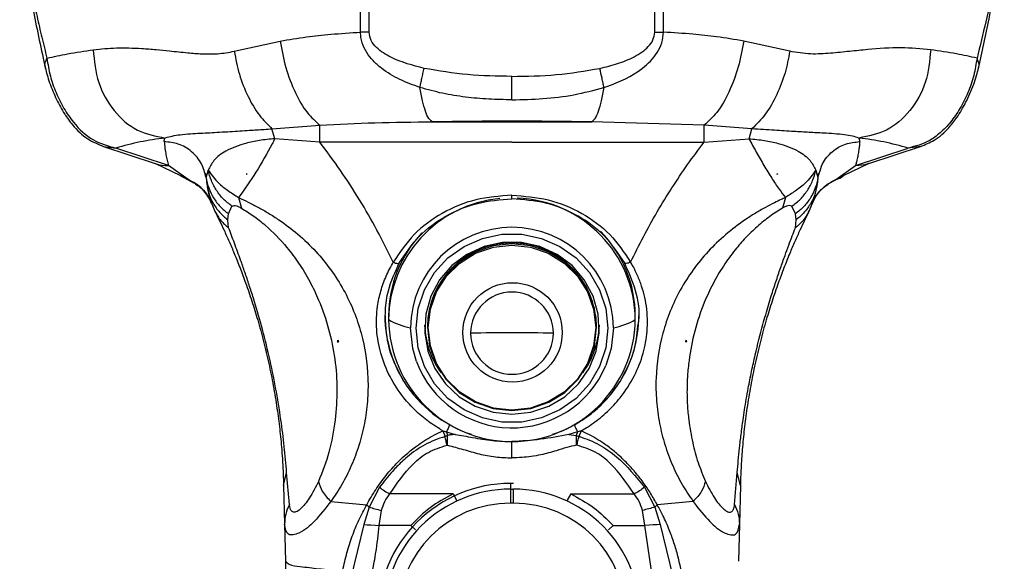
# Model space of a CAD drawing. Header units: millimetres. Extents: x 13 to 546, y 13 to 419.
# Tile 12 of 18: x 291 to 360, y 292 to 331. Entities that reach past the tile are written whole.
import ezdxf

# ---------------------------------------------------------------- set-up
doc = ezdxf.new("R2010")
doc.units = ezdxf.units.MM
doc.header["$LTSCALE"] = 2

msp = doc.modelspace()

# ---------------------------------------------------------------- linework, layer by layer
for p, q in [((315.39, 329.905), (315.391, 345.884)), ((335.65, 329.905), (335.65, 345.884)), ((315.39, 329.905), (314.776, 329.897)), ((335.65, 329.905), (336.264, 329.897)), ((305.817, 328.544), (309.078, 329.266)), ((345.223, 328.544), (341.962, 329.266)), ((319.875, 323.535), (331.165, 323.535)), ((339.144, 323.299), (331.165, 323.535)), ((308.495, 323.041), (311.897, 323.299)), ((308.703, 322.345), (308.495, 323.041)), ((342.545, 323.041), (339.144, 323.299)), ((342.337, 322.345), (342.545, 323.041)), ((311.897, 322.092), (308.703, 322.345)), ((339.143, 322.092), (342.337, 322.345)), ((296.473, 321.817), (300.21, 320.585)), ((296.538, 321.797), (297.413, 321.678)), ((301.15, 320.446), (297.413, 321.678)), ((349.891, 320.446), (353.628, 321.678)), ((350.83, 320.585), (354.567, 321.817)), ((354.502, 321.797), (353.628, 321.678)), ((300.224, 320.581), (301.96, 319.752)), ((302.54, 319.443), (301.15, 320.446)), ((303.752, 319.901), (303.818, 319.739)), ((303.969, 320.108), (303.86, 319.742)), ((347.071, 320.108), (347.179, 319.747)), ((347.221, 319.745), (347.287, 319.898)), ((348.5, 319.443), (349.891, 320.446)), ((349.079, 319.751), (350.815, 320.58)), ((302.028, 319.705), (302.987, 319.199)), ((303.86, 319.742), (303.816, 319.592)), ((303.816, 319.592), (303.846, 319.31)), ((303.852, 319.252), (303.928, 318.885)), ((306.692, 319.854), (306.692, 319.82)), ((306.692, 319.82), (306.733, 319.82)), ((344.349, 319.82), (344.308, 319.82)), ((344.349, 319.854), (344.349, 319.82)), ((347.189, 319.252), (347.112, 318.883)), ((347.179, 319.747), (347.225, 319.592)), ((347.225, 319.592), (347.188, 319.252)), ((347.225, 319.592), (347.323, 319.886)), ((348.054, 319.198), (349.013, 319.705)), ((306.125, 318.172), (306.331, 317.418)), ((325.52, 318.252), (325.52, 318.335)), ((344.915, 318.171), (344.709, 317.418)), ((305.404, 317.025), (305.657, 317.568)), ((345.636, 317.025), (345.384, 317.568)), ((305.352, 316.595), (305.404, 317.025)), ((305.419, 316.027), (305.352, 316.595)), ((345.622, 316.027), (345.688, 316.595)), ((345.688, 316.595), (345.636, 317.025)), ((309.825, 313.734), (309.824, 313.735)), ((309.824, 313.734), (309.824, 313.735)), ((309.824, 313.734), (309.825, 313.734)), ((341.216, 313.734), (341.217, 313.735)), ((341.217, 313.734), (341.216, 313.734)), ((341.217, 313.734), (341.217, 313.735)), ((316.77, 309.779), (316.77, 309.519)), ((334.27, 309.519), (334.27, 309.779)), ((319.52, 309.024), (319.52, 308.98)), ((331.52, 308.98), (331.52, 309.024)), ((313.172, 307.942), (313.172, 308.062)), ((337.869, 307.942), (337.869, 308.062)), ((313.127, 307.942), (313.172, 307.942)), ((313.172, 307.942), (313.22, 307.942)), ((337.869, 307.942), (337.82, 307.942)), ((337.914, 307.942), (337.869, 307.942)), ((320.613, 301.633), (320.865, 301.565)), ((320.613, 301.633), (320.771, 301.237)), ((320.957, 301.301), (320.771, 301.237)), ((320.865, 301.565), (321.494, 301.379)), ((320.865, 301.565), (320.957, 301.301)), ((330.176, 301.565), (329.547, 301.379)), ((329.547, 301.379), (330.084, 301.301)), ((330.176, 301.565), (330.084, 301.301)), ((330.084, 301.301), (330.27, 301.237)), ((330.427, 301.633), (330.176, 301.565)), ((330.427, 301.633), (330.27, 301.237)), ((320.914, 300.61), (320.937, 300.61)), ((325.52, 300.867), (325.52, 300.908)), ((330.127, 300.61), (330.104, 300.61)), ((309.32, 297.759), (309.535, 298.67)), ((309.733, 296.411), (309.535, 298.67)), ((341.308, 296.411), (341.506, 298.67)), ((341.72, 297.759), (341.506, 298.67)), ((309.32, 297.759), (309.389, 295.018)), ((316.129, 297.634), (315.382, 296.23)), ((325.42, 297.904), (325.42, 297.502)), ((325.62, 297.904), (325.42, 297.904)), ((334.912, 297.634), (335.658, 296.23)), ((341.72, 297.759), (341.651, 295.018)), ((321.337, 297.155), (316.847, 297.155)), ((321.337, 297.155), (321.594, 296.723)), ((325.42, 297.502), (325.42, 296.506)), ((325.42, 297.502), (325.62, 297.502)), ((325.62, 297.502), (325.62, 297.535)), ((325.62, 296.506), (325.62, 297.502)), ((329.704, 297.155), (329.446, 296.723)), ((329.704, 297.155), (334.193, 297.155)), ((312.667, 296.628), (315.215, 296.396)), ((315.382, 296.23), (315.015, 294.992)), ((315.215, 296.396), (315.382, 296.23)), ((325.62, 296.506), (325.42, 296.506)), ((335.826, 296.396), (335.658, 296.23)), ((335.658, 296.23), (336.026, 294.992)), ((338.373, 296.628), (335.826, 296.396)), ((316.107, 294.924), (316.27, 295.993)), ((334.934, 294.924), (334.77, 295.993)), ((309.389, 295.018), (309.451, 292.381)), ((315.015, 294.992), (314.107, 291.298)), ((318.339, 294.924), (316.107, 294.924)), ((318.339, 294.924), (318.683, 294.611)), ((332.702, 294.924), (332.358, 294.611)), ((332.702, 294.924), (334.934, 294.924)), ((335.501, 291.076), (334.934, 294.924)), ((336.026, 294.992), (336.934, 291.298)), ((341.651, 295.018), (341.589, 292.381)), ((309.451, 292.381), (309.532, 288.669))]:
    msp.add_line(p, q)
at = {"flags": 128}
for points in [[(314.776, 329.897), (314.777, 338.845), (314.777, 345.875)], [(336.264, 329.897), (336.264, 338.845), (336.264, 345.875)], [(325.52, 325.102), (325.52, 325.443), (325.52, 325.855), (325.52, 326.307), (325.52, 326.762)], [(311.897, 322.093), (311.897, 322.804), (311.897, 323.299)], [(339.143, 322.093), (339.143, 322.804), (339.144, 323.299)], [(325.52, 322.093), (317.891, 322.093), (311.897, 322.093)], [(325.52, 322.093), (333.149, 322.093), (339.143, 322.093)], [(332.172, 310.303), (332.32, 308.911), (332.172, 307.519), (331.732, 306.187), (331.022, 304.975), (330.07, 303.934), (328.92, 303.111), (327.622, 302.542), (326.231, 302.251), (324.809, 302.251), (323.419, 302.542), (322.12, 303.111), (320.97, 303.934), (320.019, 304.975), (319.308, 306.187), (318.869, 307.519), (318.72, 308.911), (318.869, 310.303), (319.308, 311.635), (320.019, 312.847), (320.97, 313.888), (322.12, 314.71), (323.419, 315.28), (324.809, 315.571), (326.231, 315.571), (327.622, 315.28), (328.92, 314.71), (330.07, 313.888), (331.022, 312.847), (331.732, 311.635), (332.172, 310.303)], [(324.187, 302.948), (325.52, 302.805), (326.853, 302.948), (328.124, 303.369), (329.272, 304.05), (330.246, 304.958), (330.998, 306.051), (331.494, 307.277), (331.711, 308.58), (331.639, 309.899), (331.28, 311.171), (330.652, 312.337), (329.784, 313.344), (328.717, 314.143), (327.5, 314.697), (326.191, 314.981), (324.85, 314.981), (323.541, 314.697), (322.324, 314.143), (321.257, 313.344), (320.389, 312.337), (319.761, 311.171), (319.402, 309.899), (319.329, 308.58), (319.546, 307.277), (320.042, 306.051), (320.795, 304.958), (321.768, 304.05), (322.917, 303.369), (324.187, 302.948)], [(331.37, 307.666), (331.52, 308.98), (331.37, 310.295), (330.926, 311.544), (330.211, 312.664), (329.261, 313.6), (328.124, 314.304), (326.855, 314.741), (325.52, 314.889), (324.185, 314.741), (322.917, 314.304), (321.779, 313.6), (320.829, 312.664), (320.114, 311.544), (319.671, 310.295), (319.52, 308.98), (319.671, 307.666), (320.114, 306.417), (320.829, 305.296), (321.779, 304.361), (322.917, 303.657), (324.185, 303.22), (325.52, 303.072), (326.855, 303.22), (328.124, 303.657), (329.261, 304.361), (330.211, 305.296), (330.926, 306.417), (331.37, 307.666)], [(331.31, 310.25), (331.459, 308.949), (331.31, 307.647), (330.871, 306.411), (330.163, 305.303), (329.223, 304.376), (328.097, 303.68), (326.842, 303.247), (325.52, 303.101), (324.199, 303.247), (322.944, 303.68), (321.818, 304.376), (320.877, 305.303), (320.17, 306.411), (319.731, 307.647), (319.582, 308.949), (319.731, 310.25), (320.17, 311.486), (320.877, 312.595), (321.818, 313.521), (322.944, 314.218), (324.199, 314.65), (325.52, 314.797), (326.842, 314.65), (328.097, 314.218), (329.223, 313.521), (330.163, 312.595), (330.871, 311.486), (331.31, 310.25)], [(318.748, 306.537), (318.477, 307.471), (318.32, 308.946)], [(332.72, 308.946), (332.563, 307.471), (332.182, 306.255)], [(325.52, 299.715), (325.52, 299.72), (325.52, 299.726)], [(315.015, 294.992), (315.243, 294.978), (315.512, 294.961), (315.806, 294.943), (316.107, 294.924)], [(336.026, 294.992), (335.807, 294.978), (335.543, 294.962), (335.246, 294.943), (334.934, 294.924)]]:
    msp.add_lwpolyline(points, dxfattribs=at)
msp.add_circle((325.56, 308.606), 3.526)
for centre, radius, start, end in [((325.52, -5.516), 329.099, 89.01718, 90.98282), ((303.294, 301.814), 20.716, 96.61211, 106.49379), ((347.746, 301.814), 20.717, 73.50623, 83.38788), ((325.439, 309.46), 8.669, 95.20988, 179.61393), ((325.584, 309.447), 8.687, 0.47435, 87.963), ((325.52, 308.86), 7.201, 0.67993, 179.32007), ((325.715, 309.766), 8.555, 0.08765, 44.66665), ((325.329, 309.764), 8.559, 136.37704, 179.90075), ((325.52, 308.955), 6, 0.65688, 179.34312), ((325.52, 308.523), 2.948, 0.6361, 179.3639), ((325.284, 309.783), 8.764, 180.02786, 212.0462), ((319.14, 313.546), 4.673, 239.52626, 259.89387), ((325.52, 309.623), 8.751, 180.68515, 359.31485), ((331.9, 313.546), 4.673, 280.10612, 300.47373), ((325.757, 309.783), 8.764, 327.95382, 359.97214), ((325.364, 309.332), 6.044, 182.01793, 216.38286), ((325.677, 309.332), 6.044, 323.61725, 357.98196), ((325.516, 136.715), 171.866, 89.99842, 90.98114), ((325.52, 308.589), 2.948, 180.6361, 359.3639), ((325.525, 136.715), 171.866, 89.01886, 90.00158), ((325.521, 309.076), 7.233, 200.55192, 337.04569), ((325.461, 309.907), 8.979, 212.11244, 251.5757), ((325.579, 309.907), 8.979, 288.4243, 327.88755), ((325.42, 288.504), 9.4, 89.99989, 180.00008), ((325.42, 288.504), 8.999, 89.99999, 180.00002), ((325.62, 288.504), 8.999, 359.99998, 90.00001), ((325.42, 288.504), 8.002, 89.99998, 179.99998), ((325.62, 288.504), 8.002, 0.00003, 90.00002)]:
    msp.add_arc(centre, radius, start, end)
for points, knots in [([(290.598, 338.082), (290.613, 337.903), (290.658, 337.354), (290.79, 336.395), (290.984, 335.16), (291.23, 333.826), (291.514, 332.427), (291.828, 330.992), (292.167, 329.53), (292.409, 328.545), (292.53, 328.052)], [0, 0, 0, 0, 0.052746, 0.161523, 0.283795, 0.419674, 0.559682, 0.702511, 0.850821, 1, 1, 1, 1]), ([(290.606, 338.08), (290.612, 337.942), (290.653, 336.879), (290.989, 334.639), (291.576, 331.18), (292.135, 328.657), (292.435, 327.302)], [0, 0, 0, 0, 0.037824, 0.291706, 0.619512, 1, 1, 1, 1]), ([(360.445, 338.158), (360.43, 337.954), (360.363, 337.073), (360.098, 335.387), (359.673, 333.084), (359.129, 330.592), (358.72, 328.912), (358.511, 328.052)], [0, 0, 0, 0, 0.059621, 0.257202, 0.496386, 0.74197, 1, 1, 1, 1]), ([(358.606, 327.302), (358.868, 328.483), (359.369, 330.744), (359.945, 333.928), (360.322, 336.366), (360.406, 337.721), (360.433, 338.158)], [0, 0, 0, 0, 0.329302, 0.630568, 0.880684, 1, 1, 1, 1]), ([(309.078, 329.266), (309.699, 329.372), (310.888, 329.575), (312.791, 329.771), (314.071, 329.852), (314.776, 329.897)], [0, 0, 0, 0, 0.329233, 0.630592, 1, 1, 1, 1]), ([(318.994, 325.979), (318.513, 326.151), (317.552, 326.495), (316.435, 327.162), (315.67, 327.843), (315.19, 328.446), (314.921, 329.018), (314.796, 329.514), (314.783, 329.769), (314.776, 329.897)], [0, 0, 0, 0, 0.249951, 0.499835, 0.631343, 0.750262, 0.875162, 0.937615, 1, 1, 1, 1]), ([(319.288, 327.331), (318.481, 327.539), (317.27, 327.851), (316.034, 328.633), (315.488, 329.286), (315.423, 329.699), (315.39, 329.905)], [0, 0, 0, 0, 0.500949, 0.751044, 0.875917, 1, 1, 1, 1]), ([(331.753, 327.331), (332.174, 327.434), (333.008, 327.64), (334.017, 328.041), (334.741, 328.468), (335.204, 328.86), (335.567, 329.329), (335.623, 329.716), (335.65, 329.905)], [0, 0, 0, 0, 0.261962, 0.519281, 0.652827, 0.767817, 0.885997, 1, 1, 1, 1]), ([(332.047, 325.979), (332.049, 325.979), (332.068, 325.986), (332.133, 326.007), (333.093, 326.335), (334.5, 326.965), (335.727, 328.204), (336.189, 329.132), (336.239, 329.642), (336.264, 329.897)], [0, 0, 0, 0, 0.00109, 0.009737, 0.033834, 0.499843, 0.749831, 0.875085, 1, 1, 1, 1]), ([(341.962, 329.266), (341.323, 329.374), (340.125, 329.576), (338.222, 329.775), (336.961, 329.853), (336.264, 329.897)], [0, 0, 0, 0, 0.3393018, 0.6347432, 1, 1, 1, 1]), ([(309.078, 329.266), (309.193, 328.635), (309.422, 327.374), (310.086, 325.664), (310.866, 324.233), (311.587, 323.58), (311.897, 323.299)], [0, 0, 0, 0, 0.2849032, 0.5692541, 0.8148268, 1, 1, 1, 1]), ([(341.962, 329.266), (341.851, 328.65), (341.627, 327.408), (340.974, 325.707), (340.195, 324.258), (339.462, 323.589), (339.144, 323.299)], [0, 0, 0, 0, 0.2779262, 0.5605359, 0.8095474, 1, 1, 1, 1]), ([(292.53, 328.052), (293.015, 328.159), (294.103, 328.399), (295.206, 328.558), (295.817, 328.646)], [0, 0, 0, 0, 0.4459201, 1, 1, 1, 1]), ([(295.817, 328.646), (296.091, 328.679), (296.638, 328.745), (297.478, 328.785), (298.352, 328.786), (299.292, 328.745), (300.26, 328.669), (301.348, 328.558), (302.432, 328.44), (303.565, 328.353), (304.673, 328.335), (305.426, 328.472), (305.817, 328.544)], [0, 0, 0, 0, 0.082385, 0.164769, 0.251228, 0.343562, 0.44586, 0.541413, 0.670278, 0.771799, 0.881199, 1, 1, 1, 1]), ([(295.817, 328.646), (295.892, 327.861), (296.041, 326.311), (297.183, 324.302), (298.843, 322.797), (300.234, 322.525), (300.909, 322.393)], [0, 0, 0, 0, 0.265749, 0.525009, 0.769787, 1, 1, 1, 1]), ([(305.817, 328.544), (305.922, 327.996), (306.134, 326.892), (306.752, 325.364), (307.51, 324.031), (308.187, 323.351), (308.495, 323.041)], [0, 0, 0, 0, 0.268054, 0.540106, 0.790237, 1, 1, 1, 1]), ([(345.223, 328.544), (345.127, 328.032), (344.928, 326.976), (344.34, 325.473), (343.583, 324.095), (342.876, 323.377), (342.545, 323.041)], [0, 0, 0, 0, 0.250196, 0.5165065, 0.7743768, 1, 1, 1, 1]), ([(355.224, 328.646), (354.528, 328.71), (353.041, 328.847), (351.118, 328.705), (349.451, 328.531), (348.102, 328.392), (346.675, 328.301), (345.715, 328.462), (345.223, 328.544)], [0, 0, 0, 0, 0.208528, 0.44571, 0.574626, 0.709951, 0.851515, 1, 1, 1, 1]), ([(355.224, 328.646), (355.148, 327.861), (354.999, 326.311), (353.857, 324.302), (352.198, 322.797), (350.806, 322.525), (350.132, 322.393)], [0, 0, 0, 0, 0.265749, 0.525009, 0.769787, 1, 1, 1, 1]), ([(358.511, 328.052), (358.025, 328.159), (356.937, 328.399), (355.835, 328.558), (355.224, 328.646)], [0, 0, 0, 0, 0.44592, 1, 1, 1, 1]), ([(292.451, 327.336), (292.436, 327.371), (292.335, 327.598), (292.441, 327.843), (292.53, 328.052)], [0, 0, 0, 0, 0.151813, 1, 1, 1, 1]), ([(292.53, 328.052), (292.599, 327.628), (292.734, 326.794), (293.155, 325.6), (293.701, 324.49), (294.527, 323.31), (295.699, 322.153), (296.862, 321.831), (297.413, 321.678)], [0, 0, 0, 0, 0.150379, 0.295662, 0.442445, 0.58252, 0.802267, 1, 1, 1, 1]), ([(358.511, 328.052), (358.444, 327.644), (358.308, 326.812), (357.893, 325.613), (357.339, 324.492), (356.673, 323.529), (355.933, 322.763), (354.972, 322.031), (354.144, 321.813), (353.628, 321.678)], [0, 0, 0, 0, 0.144588, 0.295266, 0.442616, 0.582057, 0.70345, 0.815419, 1, 1, 1, 1]), ([(358.592, 327.336), (358.606, 327.366), (358.707, 327.592), (358.602, 327.838), (358.511, 328.052)], [0, 0, 0, 0, 0.132488, 1, 1, 1, 1]), ([(292.417, 327.367), (292.458, 327.2), (292.545, 326.843), (292.724, 326.291), (292.948, 325.707), (293.285, 324.956), (293.733, 324.139), (294.436, 323.17), (295.322, 322.3), (296.155, 321.955), (296.535, 321.797)], [0, 0, 0, 0, 0.0715899, 0.1528653, 0.2412752, 0.3314078, 0.4952819, 0.6274261, 0.8299107, 1, 1, 1, 1]), ([(318.994, 325.979), (319.015, 326.079), (319.06, 326.293), (319.131, 326.625), (319.208, 326.975), (319.261, 327.212), (319.288, 327.331)], [0, 0, 0, 0, 0.223356, 0.472864, 0.736273, 1, 1, 1, 1]), ([(325.52, 326.762), (324.47, 326.776), (322.377, 326.804), (320.315, 327.156), (319.288, 327.331)], [0, 0, 0, 0, 0.502164, 1, 1, 1, 1]), ([(325.52, 326.762), (326.571, 326.776), (328.663, 326.804), (330.726, 327.156), (331.753, 327.331)], [0, 0, 0, 0, 0.502164, 1, 1, 1, 1]), ([(332.047, 325.979), (332.025, 326.081), (331.98, 326.296), (331.883, 326.747), (331.805, 327.095), (331.753, 327.331)], [0, 0, 0, 0, 0.226512, 0.477406, 1, 1, 1, 1]), ([(354.505, 321.797), (354.836, 321.93), (355.589, 322.231), (356.435, 322.995), (357.154, 323.916), (357.637, 324.743), (358.015, 325.539), (358.273, 326.18), (358.48, 326.79), (358.578, 327.185), (358.623, 327.367)], [0, 0, 0, 0, 0.1476163, 0.3352696, 0.4645353, 0.6340686, 0.7322109, 0.8309201, 0.921686, 1, 1, 1, 1]), ([(319.875, 323.535), (319.787, 323.612), (319.555, 323.813), (319.361, 324.358), (319.146, 325.087), (319.048, 325.66), (318.994, 325.979)], [0, 0, 0, 0, 0.131637, 0.342662, 0.635198, 1, 1, 1, 1]), ([(325.52, 325.102), (324.969, 325.11), (323.867, 325.128), (322.22, 325.281), (320.584, 325.529), (319.524, 325.829), (318.994, 325.979)], [0, 0, 0, 0, 0.250161, 0.500243, 0.750205, 1, 1, 1, 1]), ([(325.52, 325.102), (326.254, 325.118), (327.724, 325.152), (329.92, 325.406), (331.339, 325.788), (332.047, 325.979)], [0, 0, 0, 0, 0.333271, 0.667665, 1, 1, 1, 1]), ([(331.165, 323.535), (331.254, 323.612), (331.485, 323.813), (331.68, 324.358), (331.895, 325.087), (331.993, 325.66), (332.047, 325.979)], [0, 0, 0, 0, 0.131637, 0.342662, 0.635197, 1, 1, 1, 1]), ([(311.897, 323.299), (313.198, 323.369), (315.855, 323.513), (318.517, 323.527), (319.875, 323.535)], [0, 0, 0, 0, 0.489551, 1, 1, 1, 1]), ([(300.909, 322.393), (300.921, 322.397), (301.085, 322.456), (301.439, 322.549), (302.029, 322.639), (302.698, 322.696), (303.399, 322.736), (304.088, 322.771), (304.793, 322.809), (305.735, 322.866), (306.615, 322.924), (307.42, 322.975), (307.951, 323.009), (308.312, 323.03), (308.495, 323.041)], [0, 0, 0, 0, 0.004884, 0.068692, 0.14348, 0.239357, 0.332919, 0.419576, 0.510855, 0.610636, 0.790805, 0.857673, 0.927993, 1, 1, 1, 1]), ([(350.132, 322.393), (349.98, 322.44), (349.646, 322.544), (349.058, 322.633), (348.374, 322.695), (347.538, 322.741), (346.58, 322.79), (345.651, 322.845), (344.828, 322.898), (344.114, 322.944), (343.35, 322.993), (342.819, 323.025), (342.545, 323.041)], [0, 0, 0, 0, 0.062594, 0.137349, 0.233204, 0.332828, 0.466713, 0.610458, 0.698964, 0.790834, 0.892178, 1, 1, 1, 1]), ([(300.849, 322.136), (300.849, 322.162), (300.848, 322.208), (300.859, 322.274), (300.878, 322.335), (300.898, 322.373), (300.909, 322.393)], [0, 0, 0, 0, 0.296109, 0.508688, 0.754543, 1, 1, 1, 1]), ([(303.816, 319.592), (303.73, 319.93), (303.551, 320.625), (302.837, 321.467), (301.896, 322.033), (301.19, 322.102), (300.849, 322.136)], [0, 0, 0, 0, 0.24393, 0.502718, 0.76005, 1, 1, 1, 1]), ([(300.849, 322.136), (300.883, 321.819), (300.944, 321.248), (301.086, 320.693), (301.15, 320.446)], [0, 0, 0, 0, 0.555682, 1, 1, 1, 1]), ([(308.703, 322.345), (308.335, 322.309), (307.641, 322.24), (306.457, 321.99), (305.332, 321.582), (304.373, 320.908), (304.09, 320.347), (303.969, 320.108)], [0, 0, 0, 0, 0.202324, 0.381083, 0.660101, 0.855215, 1, 1, 1, 1]), ([(308.703, 322.345), (308.696, 322.331), (308.63, 322.205), (308.204, 321.401), (307.417, 319.981), (306.548, 318.764), (306.125, 318.171)], [0, 0, 0, 0, 0.009945, 0.086631, 0.555845, 1, 1, 1, 1]), ([(317.101, 313.591), (316.725, 314.353), (315.981, 315.858), (314.717, 318.024), (313.372, 320.107), (312.388, 321.432), (311.897, 322.093)], [0, 0, 0, 0, 0.255466, 0.504148, 0.753006, 1, 1, 1, 1]), ([(333.939, 313.591), (334.235, 314.194), (334.826, 315.4), (335.807, 317.152), (336.855, 318.859), (337.96, 320.51), (338.751, 321.568), (339.143, 322.093)], [0, 0, 0, 0, 0.201789, 0.403442, 0.603078, 0.80333, 1, 1, 1, 1]), ([(342.337, 322.345), (342.706, 322.309), (343.399, 322.24), (344.584, 321.99), (345.708, 321.582), (346.667, 320.908), (346.951, 320.347), (347.071, 320.108)], [0, 0, 0, 0, 0.202323, 0.381083, 0.660101, 0.855215, 1, 1, 1, 1]), ([(342.337, 322.345), (342.506, 322.029), (342.849, 321.389), (343.386, 320.454), (343.919, 319.572), (344.431, 318.817), (344.767, 318.369), (344.915, 318.171)], [0, 0, 0, 0, 0.218974, 0.443258, 0.658523, 0.848835, 1, 1, 1, 1]), ([(347.323, 319.886), (347.386, 320.121), (347.545, 320.711), (348.207, 321.466), (349.143, 322.033), (349.85, 322.102), (350.191, 322.136)], [0, 0, 0, 0, 0.184202, 0.46339, 0.741051, 1, 1, 1, 1]), ([(350.191, 322.136), (350.187, 322.083), (350.178, 321.987), (350.163, 321.843), (350.147, 321.705), (350.116, 321.483), (350.067, 321.188), (350.006, 320.9), (349.958, 320.702), (349.925, 320.576), (349.903, 320.493), (349.891, 320.446)], [0, 0, 0, 0, 0.092879, 0.167752, 0.252017, 0.335577, 0.558522, 0.774261, 0.849033, 0.915216, 1, 1, 1, 1]), ([(350.191, 322.136), (350.192, 322.162), (350.193, 322.208), (350.181, 322.274), (350.163, 322.335), (350.142, 322.373), (350.132, 322.393)], [0, 0, 0, 0, 0.296109, 0.508689, 0.754546, 1, 1, 1, 1]), ([(300.214, 320.594), (300.235, 320.584), (300.518, 320.442), (300.846, 320.444), (301.15, 320.446)], [0, 0, 0, 0, 0.070906, 1, 1, 1, 1]), ([(303.969, 320.108), (304.197, 319.791), (304.584, 319.254), (305.365, 318.659), (305.858, 318.343), (306.125, 318.171)], [0, 0, 0, 0, 0.397492, 0.674211, 1, 1, 1, 1]), ([(305.657, 317.568), (305.451, 317.725), (305.036, 318.042), (304.545, 318.661), (304.165, 319.353), (304.034, 319.858), (303.969, 320.108)], [0, 0, 0, 0, 0.2476976, 0.5002749, 0.7527015, 1, 1, 1, 1]), ([(347.071, 320.108), (346.843, 319.791), (346.433, 319.221), (345.64, 318.639), (345.148, 318.321), (344.915, 318.171)], [0, 0, 0, 0, 0.39757, 0.715625, 1, 1, 1, 1]), ([(345.384, 317.568), (345.589, 317.725), (346.005, 318.042), (346.496, 318.661), (346.876, 319.353), (347.007, 319.858), (347.071, 320.108)], [0, 0, 0, 0, 0.247845, 0.50047, 0.75285, 1, 1, 1, 1]), ([(350.826, 320.594), (350.806, 320.584), (350.522, 320.442), (350.195, 320.444), (349.891, 320.446)], [0, 0, 0, 0, 0.0709073, 1, 1, 1, 1]), ([(302.54, 319.443), (302.354, 319.517), (302.144, 319.601), (301.975, 319.747), (301.955, 319.764)], [0, 0, 0, 0, 0.8826277, 1, 1, 1, 1]), ([(304.212, 317.739), (304.129, 317.924), (303.961, 318.298), (303.568, 318.778), (303.095, 319.181), (302.724, 319.356), (302.54, 319.443)], [0, 0, 0, 0, 0.24715, 0.499692, 0.752397, 1, 1, 1, 1]), ([(303.816, 319.592), (303.869, 319.343), (303.975, 318.838), (304.327, 318.139), (304.797, 317.511), (305.203, 317.186), (305.404, 317.025)], [0, 0, 0, 0, 0.246421, 0.498269, 0.751031, 1, 1, 1, 1]), ([(306.733, 319.82), (306.725, 319.826), (306.711, 319.838), (306.698, 319.849), (306.692, 319.854)], [0, 0, 0, 0, 0.559908, 1, 1, 1, 1]), ([(344.308, 319.82), (344.316, 319.826), (344.329, 319.838), (344.343, 319.849), (344.349, 319.854)], [0, 0, 0, 0, 0.559908, 1, 1, 1, 1]), ([(347.225, 319.592), (347.172, 319.342), (347.065, 318.837), (346.713, 318.138), (346.243, 317.51), (345.837, 317.186), (345.636, 317.025)], [0, 0, 0, 0, 0.2466355, 0.4985565, 0.7512476, 1, 1, 1, 1]), ([(346.829, 317.739), (346.907, 317.914), (347.068, 318.275), (347.447, 318.752), (347.923, 319.168), (348.307, 319.351), (348.5, 319.443)], [0, 0, 0, 0, 0.2341917, 0.4819068, 0.7389513, 1, 1, 1, 1]), ([(348.5, 319.443), (348.68, 319.515), (348.89, 319.598), (349.059, 319.743), (349.083, 319.764)], [0, 0, 0, 0, 0.858427, 1, 1, 1, 1]), ([(303.05, 319.13), (303.165, 319.06), (303.466, 318.876), (303.913, 318.408), (304.122, 317.951), (304.239, 317.694)], [0, 0, 0, 0, 0.21141, 0.556743, 1, 1, 1, 1]), ([(303.908, 318.891), (303.961, 318.615), (304.079, 318.009), (304.335, 317.448), (304.475, 317.143)], [0, 0, 0, 0, 0.4553818, 1, 1, 1, 1]), ([(303.928, 318.885), (303.951, 318.755), (304.02, 318.365), (304.307, 317.762), (304.754, 317.107), (305.154, 316.765), (305.352, 316.595)], [0, 0, 0, 0, 0.143829, 0.429882, 0.717088, 1, 1, 1, 1]), ([(347.112, 318.883), (347.089, 318.753), (347.02, 318.364), (346.734, 317.762), (346.286, 317.107), (345.887, 316.765), (345.688, 316.595)], [0, 0, 0, 0, 0.143114, 0.429402, 0.71685, 1, 1, 1, 1]), ([(346.564, 317.141), (346.704, 317.447), (346.961, 318.008), (347.079, 318.613), (347.133, 318.888)], [0, 0, 0, 0, 0.544889, 1, 1, 1, 1]), ([(346.803, 317.7), (346.899, 317.915), (347.079, 318.319), (347.486, 318.773), (347.791, 319.034), (347.962, 319.113), (347.983, 319.123)], [0, 0, 0, 0, 0.372176, 0.6994, 0.963082, 1, 1, 1, 1]), ([(306.125, 318.171), (306.356, 318.065), (306.833, 317.847), (307.542, 317.477), (308.269, 317.058), (309.215, 316.45), (310.37, 315.577), (311.605, 314.393), (312.699, 313.063), (313.892, 311.186), (314.936, 308.613), (315.342, 305.897), (315.295, 303.738), (315.079, 302.144), (314.694, 300.613), (314.237, 299.392), (313.806, 298.475), (313.453, 297.822), (313.079, 297.206), (312.803, 296.818), (312.667, 296.628)], [0, 0, 0, 0, 0.029387, 0.060685, 0.092561, 0.126462, 0.190813, 0.25981, 0.323881, 0.389779, 0.516652, 0.641997, 0.704646, 0.766089, 0.827762, 0.886987, 0.916647, 0.944968, 0.972938, 1, 1, 1, 1]), ([(325.52, 318.335), (324.653, 318.272), (322.931, 318.147), (320.546, 317.147), (318.487, 315.653), (317.56, 314.273), (317.101, 313.591)], [0, 0, 0, 0, 0.256677, 0.509671, 0.757541, 1, 1, 1, 1]), ([(317.544, 313.559), (317.977, 314.208), (318.852, 315.518), (320.801, 316.939), (323.061, 317.894), (324.696, 318.013), (325.52, 318.074)], [0, 0, 0, 0, 0.242557, 0.489859, 0.742902, 1, 1, 1, 1]), ([(325.52, 318.335), (326.388, 318.272), (328.111, 318.146), (330.495, 317.147), (332.554, 315.653), (333.481, 314.274), (333.939, 313.591)], [0, 0, 0, 0, 0.256878, 0.509966, 0.757381, 1, 1, 1, 1]), ([(325.52, 318.074), (325.52, 318.071), (325.52, 318.058), (325.52, 318.123), (325.52, 318.161), (325.52, 318.218), (325.52, 318.252)], [0, 0, 0, 0, 0.032082, 0.177972, 0.510967, 1, 1, 1, 1]), ([(333.496, 313.559), (333.064, 314.207), (332.19, 315.516), (330.225, 316.95), (327.96, 317.9), (326.323, 318.017), (325.52, 318.074)], [0, 0, 0, 0, 0.242121, 0.489358, 0.749392, 1, 1, 1, 1]), ([(344.915, 318.172), (344.813, 318.125), (344.553, 318.005), (344.08, 317.779), (343.462, 317.457), (342.766, 317.053), (341.801, 316.435), (340.659, 315.563), (339.014, 313.987), (337.354, 311.702), (336.107, 308.616), (335.699, 305.908), (335.745, 303.75), (335.958, 302.168), (336.343, 300.629), (336.884, 299.179), (337.552, 297.826), (338.104, 297.02), (338.373, 296.628)], [0, 0, 0, 0, 0.01302, 0.033128, 0.060669, 0.093688, 0.12629, 0.193217, 0.259628, 0.389659, 0.516688, 0.641369, 0.703764, 0.766182, 0.825765, 0.887053, 0.945006, 1, 1, 1, 1]), ([(304.456, 317.18), (304.584, 316.959), (304.839, 316.52), (305.226, 316.191), (305.419, 316.027)], [0, 0, 0, 0, 0.5025694, 1, 1, 1, 1]), ([(304.457, 317.18), (304.56, 316.972), (304.777, 316.534), (305.111, 315.826), (305.464, 315.043), (305.844, 314.154), (306.237, 313.174), (306.656, 312.052), (307.077, 310.821), (307.504, 309.442), (307.909, 307.966), (308.279, 306.41), (308.598, 304.824), (308.852, 303.274), (309.049, 301.764), (309.173, 300.496), (309.249, 299.429), (309.295, 298.581), (309.312, 298.027), (309.32, 297.759)], [0, 0, 0, 0, 0.0345174, 0.0726914, 0.1163311, 0.1621537, 0.216483, 0.2732016, 0.340198, 0.4098337, 0.4877457, 0.5676568, 0.6475865, 0.7281385, 0.8011444, 0.8738075, 0.9175736, 0.960102, 1, 1, 1, 1]), ([(305.657, 317.568), (305.736, 317.587), (305.883, 317.621), (306.065, 317.549), (306.21, 317.486), (306.289, 317.441), (306.331, 317.418)], [0, 0, 0, 0, 0.333847, 0.61678, 0.798531, 1, 1, 1, 1]), ([(306.331, 317.418), (306.61, 317.245), (307.197, 316.88), (308.31, 315.987), (309.406, 314.866), (310.429, 313.501), (311.186, 312.25), (311.929, 310.697), (312.563, 308.858), (312.991, 306.723), (313.162, 304.557), (313.042, 303.119), (312.983, 302.404)], [0, 0, 0, 0, 0.056812, 0.119556, 0.24675, 0.327116, 0.414662, 0.499468, 0.625028, 0.750518, 0.875744, 1, 1, 1, 1]), ([(344.709, 317.418), (344.559, 317.327), (344.25, 317.141), (343.804, 316.83), (343.354, 316.485), (342.771, 315.993), (342.085, 315.329), (341.277, 314.402), (340.492, 313.32), (339.758, 312.066), (339.047, 310.534), (338.443, 308.717), (338.102, 306.967), (337.963, 305.559), (337.926, 304.501), (337.95, 303.45), (338.022, 302.752), (338.058, 302.404)], [0, 0, 0, 0, 0.030383, 0.062494, 0.094147, 0.128527, 0.194422, 0.259303, 0.341364, 0.425463, 0.510408, 0.633527, 0.756126, 0.818229, 0.878444, 0.939366, 1, 1, 1, 1]), ([(346.584, 317.18), (346.481, 316.972), (346.264, 316.534), (345.93, 315.827), (345.577, 315.044), (345.197, 314.153), (344.803, 313.173), (344.384, 312.049), (343.962, 310.818), (343.535, 309.44), (343.13, 307.964), (342.761, 306.408), (342.443, 304.822), (342.188, 303.272), (341.992, 301.763), (341.875, 300.568), (341.806, 299.642), (341.768, 298.994), (341.738, 298.367), (341.726, 297.959), (341.72, 297.759)], [0, 0, 0, 0, 0.034507, 0.07267, 0.116278, 0.162166, 0.216576, 0.273352, 0.340358, 0.409978, 0.487875, 0.567776, 0.647674, 0.728212, 0.801241, 0.873839, 0.906651, 0.939318, 0.970228, 1, 1, 1, 1]), ([(345.384, 317.568), (345.319, 317.587), (345.191, 317.624), (345.018, 317.565), (344.859, 317.501), (344.763, 317.448), (344.709, 317.418)], [0, 0, 0, 0, 0.2775923, 0.5432458, 0.7407021, 1, 1, 1, 1]), ([(346.584, 317.18), (346.457, 316.962), (346.203, 316.522), (345.816, 316.193), (345.622, 316.027)], [0, 0, 0, 0, 0.497622, 1, 1, 1, 1]), ([(309.13, 302.404), (309.012, 303.163), (308.777, 304.671), (308.307, 306.899), (307.776, 309.016), (307.283, 310.703), (306.88, 311.963), (306.577, 312.866), (306.231, 313.853), (305.847, 314.903), (305.557, 315.664), (305.419, 316.027)], [0, 0, 0, 0, 0.162969, 0.323291, 0.48259, 0.625526, 0.695726, 0.763057, 0.827325, 0.917587, 1, 1, 1, 1]), ([(341.911, 302.404), (341.946, 302.644), (342.019, 303.138), (342.142, 303.886), (342.304, 304.793), (342.51, 305.838), (342.845, 307.351), (343.185, 308.691), (343.514, 309.861), (343.712, 310.534), (343.952, 311.314), (344.234, 312.189), (344.56, 313.147), (344.866, 314.008), (345.146, 314.769), (345.391, 315.422), (345.548, 315.834), (345.622, 316.027)], [0, 0, 0, 0, 0.051441, 0.106004, 0.160661, 0.246773, 0.331677, 0.489092, 0.539725, 0.589315, 0.637793, 0.712727, 0.784282, 0.852217, 0.906504, 0.956094, 1, 1, 1, 1]), ([(320.613, 301.633), (320.268, 301.843), (319.576, 302.265), (318.653, 303.058), (317.7, 304.101), (316.822, 305.445), (316.164, 307.093), (315.867, 308.794), (315.924, 310.294), (316.197, 311.555), (316.567, 312.606), (316.922, 313.261), (317.101, 313.591)], [0, 0, 0, 0, 0.0870931, 0.1744378, 0.2614, 0.3911528, 0.5183704, 0.6414644, 0.7608159, 0.8395187, 0.9190856, 1, 1, 1, 1]), ([(316.524, 309.433), (316.535, 309.918), (316.552, 310.633), (316.836, 312.042), (317.239, 312.905), (317.544, 313.559)], [0, 0, 0, 0, 0.338032, 0.498758, 1, 1, 1, 1]), ([(317.101, 313.591), (317.152, 313.569), (317.249, 313.527), (317.38, 313.501), (317.496, 313.495), (317.531, 313.542), (317.544, 313.559)], [0, 0, 0, 0, 0.346532, 0.6533895, 0.8671136, 1, 1, 1, 1]), ([(330.427, 301.633), (330.443, 301.642), (330.593, 301.727), (331.114, 302.037), (331.941, 302.647), (332.651, 303.339), (333.035, 303.785), (333.142, 303.916), (333.567, 304.443), (334.229, 305.467), (334.865, 307.076), (335.171, 308.75), (335.12, 310.437), (334.769, 311.826), (334.375, 312.778), (334.131, 313.255), (333.995, 313.494), (333.955, 313.563), (333.943, 313.584), (333.939, 313.591)], [0, 0, 0, 0, 0.003962, 0.03713, 0.130694, 0.224798, 0.250243, 0.257597, 0.261382, 0.396133, 0.518429, 0.632285, 0.760927, 0.879161, 0.939078, 0.98286, 0.994813, 0.998256, 1, 1, 1, 1]), ([(333.939, 313.591), (333.885, 313.567), (333.785, 313.525), (333.652, 313.499), (333.539, 313.498), (333.508, 313.543), (333.496, 313.559)], [0, 0, 0, 0, 0.367125, 0.674088, 0.876132, 1, 1, 1, 1]), ([(334.459, 309.08), (334.48, 309.195), (334.63, 310.011), (334.376, 311.599), (333.791, 312.903), (333.496, 313.559)], [0, 0, 0, 0, 0.075393, 0.535134, 1, 1, 1, 1]), ([(317.856, 305.133), (317.484, 305.821), (316.756, 307.167), (316.6, 308.688), (316.524, 309.433)], [0, 0, 0, 0, 0.510524, 1, 1, 1, 1]), ([(333.185, 305.133), (333.56, 305.818), (334.239, 307.056), (334.391, 308.455), (334.459, 309.08)], [0, 0, 0, 0, 0.553437, 1, 1, 1, 1]), ([(313.172, 308.062), (313.163, 308.039), (313.149, 307.999), (313.133, 307.959), (313.127, 307.942)], [0, 0, 0, 0, 0.566419, 1, 1, 1, 1]), ([(313.172, 308.062), (313.181, 308.039), (313.197, 307.999), (313.213, 307.959), (313.22, 307.942)], [0, 0, 0, 0, 0.560039, 1, 1, 1, 1]), ([(337.869, 308.062), (337.86, 308.039), (337.844, 307.999), (337.827, 307.959), (337.82, 307.942)], [0, 0, 0, 0, 0.560042, 1, 1, 1, 1]), ([(337.869, 308.062), (337.877, 308.039), (337.892, 307.999), (337.907, 307.959), (337.914, 307.942)], [0, 0, 0, 0, 0.566422, 1, 1, 1, 1]), ([(329.959, 302.052), (330.591, 302.464), (331.435, 303.015), (332.178, 303.802), (332.424, 304.087), (332.741, 304.472), (332.976, 304.822), (333.185, 305.133)], [0, 0, 0, 0, 0.4999619, 0.6673871, 0.7194917, 0.7505324, 1, 1, 1, 1]), ([(309.535, 298.67), (309.483, 299.289), (309.38, 300.537), (309.214, 301.778), (309.13, 302.404)], [0, 0, 0, 0, 0.496307, 1, 1, 1, 1]), ([(312.983, 302.404), (312.863, 301.635), (312.63, 300.139), (312.068, 298.733), (311.795, 298.05)], [0, 0, 0, 0, 0.513862, 1, 1, 1, 1]), ([(321.081, 302.052), (321.078, 302.032), (321.067, 301.971), (321.016, 301.862), (320.95, 301.719), (320.893, 301.617), (320.865, 301.565)], [0, 0, 0, 0, 0.114337, 0.348842, 0.667744, 1, 1, 1, 1]), ([(329.959, 302.052), (329.962, 302.034), (329.972, 301.976), (330.02, 301.87), (330.087, 301.726), (330.146, 301.62), (330.176, 301.565)], [0, 0, 0, 0, 0.104694, 0.327122, 0.647971, 1, 1, 1, 1]), ([(338.058, 302.404), (338.14, 301.862), (338.296, 300.841), (338.696, 299.38), (339.063, 298.491), (339.245, 298.05)], [0, 0, 0, 0, 0.362962, 0.683851, 1, 1, 1, 1]), ([(341.506, 298.67), (341.528, 298.952), (341.574, 299.535), (341.664, 300.439), (341.773, 301.402), (341.864, 302.063), (341.911, 302.404)], [0, 0, 0, 0, 0.225989, 0.467298, 0.725067, 1, 1, 1, 1]), ([(315.215, 296.396), (315.421, 296.754), (315.837, 297.476), (316.575, 298.482), (317.553, 299.587), (318.526, 300.422), (319.432, 301.018), (320.008, 301.352), (320.412, 301.54), (320.613, 301.633)], [0, 0, 0, 0, 0.161884, 0.32632, 0.488106, 0.739531, 0.825498, 0.913119, 1, 1, 1, 1]), ([(320.771, 301.237), (320.283, 301.059), (319.321, 300.708), (318.333, 299.996), (317.589, 299.338), (316.907, 298.64), (316.424, 298.016), (316.129, 297.634)], [0, 0, 0, 0, 0.2592462, 0.5115793, 0.6044097, 0.7578252, 1, 1, 1, 1]), ([(320.914, 300.61), (320.889, 300.711), (320.837, 300.919), (320.793, 301.129), (320.771, 301.237)], [0, 0, 0, 0, 0.485086, 1, 1, 1, 1]), ([(320.937, 300.61), (320.941, 300.722), (320.949, 300.953), (320.954, 301.183), (320.957, 301.301)], [0, 0, 0, 0, 0.486712, 1, 1, 1, 1]), ([(321.494, 301.379), (321.398, 301.371), (321.218, 301.356), (321.041, 301.319), (320.957, 301.301)], [0, 0, 0, 0, 0.5280096, 1, 1, 1, 1]), ([(321.494, 301.379), (321.905, 301.306), (322.786, 301.149), (324.122, 300.912), (325.06, 300.882), (325.52, 300.867)], [0, 0, 0, 0, 0.308302, 0.66069, 1, 1, 1, 1]), ([(329.547, 301.379), (328.885, 301.247), (327.554, 300.983), (326.2, 300.906), (325.52, 300.867)], [0, 0, 0, 0, 0.497834, 1, 1, 1, 1]), ([(330.104, 300.61), (330.1, 300.72), (330.09, 300.95), (330.086, 301.18), (330.084, 301.301)], [0, 0, 0, 0, 0.474776, 1, 1, 1, 1]), ([(330.127, 300.609), (330.15, 300.711), (330.199, 300.92), (330.246, 301.13), (330.27, 301.237)], [0, 0, 0, 0, 0.4875975, 1, 1, 1, 1]), ([(330.27, 301.237), (330.291, 301.231), (330.784, 301.078), (331.732, 300.681), (333.364, 299.548), (334.297, 298.394), (334.912, 297.634)], [0, 0, 0, 0, 0.010934, 0.259588, 0.512148, 1, 1, 1, 1]), ([(335.826, 296.396), (335.672, 296.667), (335.366, 297.207), (334.818, 298.009), (334.239, 298.744), (333.585, 299.456), (332.911, 300.081), (332.234, 300.607), (331.607, 301.019), (331.032, 301.353), (330.623, 301.542), (330.427, 301.633)], [0, 0, 0, 0, 0.12179, 0.243298, 0.379963, 0.488171, 0.621978, 0.739543, 0.823541, 0.915574, 1, 1, 1, 1]), ([(316.847, 297.155), (317.355, 297.894), (318.123, 299.013), (319.562, 300.194), (320.459, 300.47), (320.914, 300.61)], [0, 0, 0, 0, 0.489909, 0.741616, 1, 1, 1, 1]), ([(320.937, 300.61), (321.314, 300.514), (322.068, 300.322), (323.186, 299.977), (324.344, 299.76), (325.127, 299.73), (325.52, 299.715)], [0, 0, 0, 0, 0.249097, 0.49834, 0.748724, 1, 1, 1, 1]), ([(325.52, 299.726), (325.52, 299.817), (325.52, 300.006), (325.52, 300.292), (325.52, 300.581), (325.52, 300.773), (325.52, 300.867)], [0, 0, 0, 0, 0.239239, 0.495042, 0.75338, 1, 1, 1, 1]), ([(330.104, 300.61), (329.87, 300.56), (329.385, 300.457), (328.554, 300.171), (327.713, 299.956), (326.893, 299.805), (326.21, 299.737), (325.754, 299.722), (325.52, 299.715)], [0, 0, 0, 0, 0.1528208, 0.3172544, 0.5616226, 0.7077968, 0.850533, 1, 1, 1, 1]), ([(334.193, 297.155), (333.68, 297.903), (332.907, 299.029), (331.462, 300.202), (330.574, 300.473), (330.127, 300.61)], [0, 0, 0, 0, 0.49538, 0.746019, 1, 1, 1, 1]), ([(311.795, 298.05), (311.592, 297.641), (311.237, 296.926), (310.668, 296.197), (310.244, 295.877), (309.946, 295.842), (309.768, 296.095), (309.746, 296.292), (309.733, 296.411)], [0, 0, 0, 0, 0.385244, 0.674028, 0.768289, 0.832132, 0.898249, 1, 1, 1, 1]), ([(311.795, 298.05), (311.871, 297.81), (312.043, 297.266), (312.443, 296.857), (312.667, 296.628)], [0, 0, 0, 0, 0.440421, 1, 1, 1, 1]), ([(316.129, 297.634), (316.241, 297.544), (316.467, 297.364), (316.72, 297.225), (316.847, 297.155)], [0, 0, 0, 0, 0.496892, 1, 1, 1, 1]), ([(334.912, 297.634), (334.799, 297.544), (334.574, 297.364), (334.32, 297.225), (334.193, 297.155)], [0, 0, 0, 0, 0.498071, 1, 1, 1, 1]), ([(339.245, 298.05), (339.168, 297.808), (338.996, 297.264), (338.595, 296.855), (338.373, 296.628)], [0, 0, 0, 0, 0.445481, 1, 1, 1, 1]), ([(339.245, 298.05), (339.444, 297.648), (339.796, 296.939), (340.361, 296.212), (340.784, 295.882), (341.085, 295.838), (341.273, 296.09), (341.295, 296.289), (341.308, 296.411)], [0, 0, 0, 0, 0.3780713, 0.6678547, 0.7658567, 0.8299499, 0.8964372, 1, 1, 1, 1]), ([(316.27, 295.993), (316.335, 296.205), (316.462, 296.624), (316.72, 296.979), (316.847, 297.155)], [0, 0, 0, 0, 0.50363, 1, 1, 1, 1]), ([(321.337, 297.155), (320.779, 296.854), (319.672, 296.255), (318.781, 295.366), (318.339, 294.924)], [0, 0, 0, 0, 0.503373, 1, 1, 1, 1]), ([(329.704, 297.155), (330.254, 296.858), (331.362, 296.261), (332.253, 295.372), (332.702, 294.924)], [0, 0, 0, 0, 0.496589, 1, 1, 1, 1]), ([(334.77, 295.993), (334.706, 296.206), (334.578, 296.625), (334.32, 296.98), (334.193, 297.155)], [0, 0, 0, 0, 0.506461, 1, 1, 1, 1]), ([(312.667, 296.628), (312.283, 296.138), (311.614, 295.287), (310.706, 294.425), (309.519, 294.105), (309.433, 294.712), (309.389, 295.018)], [0, 0, 0, 0, 0.389534, 0.677573, 0.837314, 1, 1, 1, 1]), ([(309.733, 296.411), (309.629, 296.189), (309.423, 295.747), (309.401, 295.26), (309.389, 295.018)], [0, 0, 0, 0, 0.503261, 1, 1, 1, 1]), ([(313.519, 291.745), (313.609, 292.159), (313.79, 292.979), (314.18, 294.169), (314.641, 295.314), (315.024, 296.037), (315.215, 296.396)], [0, 0, 0, 0, 0.2555097, 0.5067298, 0.7545127, 1, 1, 1, 1]), ([(315.382, 296.23), (315.521, 296.184), (315.813, 296.088), (316.113, 296.026), (316.27, 295.993)], [0, 0, 0, 0, 0.4775183, 1, 1, 1, 1]), ([(335.658, 296.23), (335.518, 296.184), (335.226, 296.088), (334.926, 296.026), (334.77, 295.993)], [0, 0, 0, 0, 0.481069, 1, 1, 1, 1]), ([(337.522, 291.745), (337.451, 292.077), (337.309, 292.734), (337.023, 293.688), (336.671, 294.655), (336.276, 295.559), (335.963, 296.141), (335.826, 296.396)], [0, 0, 0, 0, 0.204511, 0.405461, 0.600935, 0.825289, 1, 1, 1, 1]), ([(338.373, 296.628), (338.374, 296.626), (338.382, 296.616), (338.407, 296.578), (338.757, 296.076), (339.471, 295.264), (340.333, 294.423), (341.525, 294.107), (341.609, 294.714), (341.651, 295.018)], [0, 0, 0, 0, 0.000985, 0.008441, 0.028836, 0.389333, 0.677358, 0.838157, 1, 1, 1, 1]), ([(341.308, 296.411), (341.412, 296.188), (341.618, 295.746), (341.64, 295.259), (341.651, 295.018)], [0, 0, 0, 0, 0.505598, 1, 1, 1, 1]), ([(315.539, 291.076), (315.592, 291.396), (315.679, 291.928), (315.79, 292.567), (315.955, 293.526), (316.037, 294.279), (316.107, 294.924)], [0, 0, 0, 0, 0.25005, 0.416204, 0.500104, 1, 1, 1, 1]), ([(309.451, 292.381), (309.535, 292.311), (309.827, 292.064), (310.681, 292.004), (311.927, 291.82), (312.942, 291.773), (313.519, 291.745)], [0, 0, 0, 0, 0.077466, 0.271672, 0.585849, 1, 1, 1, 1])]:
    msp.add_open_spline(points, degree=3, knots=knots)

doc.saveas('drawing.dxf')
